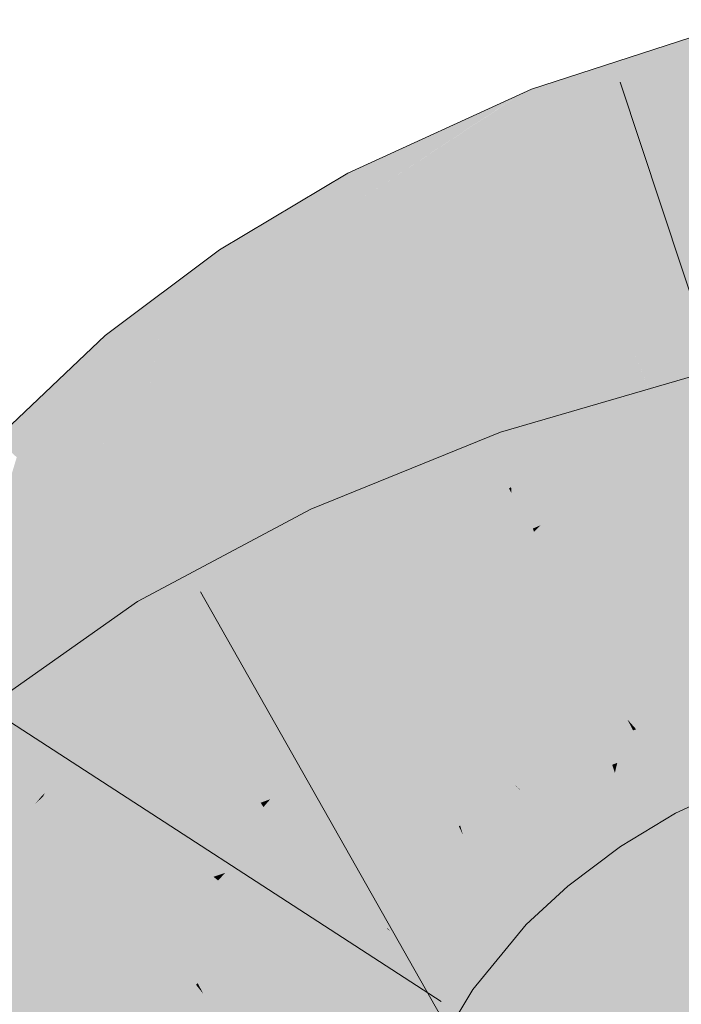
# Model space of a CAD drawing. Extents: x -620 to 300, y 62 to 1162.
# Tile 197 of 256: x 200.749 to 200.979, y 830.585 to 830.927. Entities that reach past the tile are written whole.
import ezdxf

# ---------------------------------------------------------------- set-up
doc = ezdxf.new("R2010")
doc.units = 0
doc.layers.get('0').update_dxf_attribs({"lineweight": 13})
doc.layers.add('E_Leerrohr 25-A06G955E8I', color=7, linetype='Continuous', lineweight=9, true_color=0xff8000)
doc.layers.add('E_Leerrohr 25-Shading', color=7, linetype='Continuous', lineweight=9, true_color=0xff8000)

# ---------------------------------------------------------------- blocks, each defined once
blk = doc.blocks.new('Shading-A06G94UZ8I', base_point=(176.13742, 828.71082))
at = {"layer": 'E_Leerrohr 25-Shading', "color": 43, "true_color": 0xd7ab7f}
for points in [[(200.97351, 830.91797), (200.95129, 830.88525), (201.00089, 830.92688), (201.00459, 830.91125)], [(200.92947, 830.89551), (200.97351, 830.91797), (200.92834, 830.89838), (200.95476, 830.9118)], [(200.92947, 830.89551), (200.93634, 830.87793), (200.97351, 830.91797), (200.95129, 830.88525)], [(200.95476, 830.9118), (200.92667, 830.90265), (200.92834, 830.89838)], [(201.00459, 830.91125), (200.95129, 830.88525), (201.00624, 830.90436), (200.94408, 830.87457)], [(201.00624, 830.90436), (200.94408, 830.87457), (200.96642, 830.8772), (200.94, 830.86859)], [(201.00624, 830.90436), (200.96642, 830.8772), (201.00806, 830.89667)], [(200.86736, 830.8645), (200.86963, 830.86011), (200.92278, 830.90088), (200.88992, 830.87329)], [(200.92278, 830.90088), (200.88992, 830.87329), (200.92667, 830.90265), (200.92834, 830.89838)], [(200.91582, 830.89636), (200.92278, 830.90088), (200.9175, 830.8985)], [(200.86736, 830.8645), (200.91582, 830.89636), (200.86276, 830.87347), (200.9175, 830.8985)], [(200.88992, 830.87329), (200.87099, 830.85742), (200.92834, 830.89838), (200.92947, 830.89551)], [(200.87099, 830.85742), (200.87881, 830.84216), (200.92947, 830.89551), (200.93634, 830.87793)], [(200.96642, 830.8772), (201.00934, 830.89124), (201.00806, 830.89667)], [(200.95129, 830.88525), (200.93634, 830.87793), (200.94408, 830.87457), (200.93866, 830.87201)], [(200.93634, 830.87793), (200.87881, 830.84216), (200.91231, 830.8559), (200.87946, 830.84088)], [(200.93634, 830.87793), (200.91231, 830.8559), (200.93866, 830.87201)], [(200.8279, 830.83252), (200.86736, 830.8645), (200.84988, 830.86578), (200.86276, 830.87347)], [(200.86963, 830.86011), (200.87099, 830.85742), (200.88992, 830.87329)], [(200.93866, 830.87201), (200.94, 830.86859), (200.94408, 830.87457)], [(200.91231, 830.8559), (200.94, 830.86859), (200.93866, 830.87201)], [(200.84988, 830.86578), (200.81825, 830.84686), (200.82419, 830.83801)], [(200.8279, 830.83252), (200.84988, 830.86578), (200.82419, 830.83801)], [(200.8279, 830.83252), (200.83052, 830.82861), (200.86736, 830.8645), (200.86963, 830.86011)], [(200.83052, 830.82861), (200.83215, 830.82617), (200.86963, 830.86011), (200.87099, 830.85742)], [(200.83215, 830.82617), (200.87881, 830.84216), (200.87099, 830.85742)], [(200.80081, 830.8338), (200.79387, 830.79962), (200.81825, 830.84686), (200.82419, 830.83801)], [(200.83215, 830.82617), (200.83867, 830.81647), (200.87881, 830.84216), (200.86902, 830.83466)], [(200.86902, 830.83466), (200.87946, 830.84088), (200.87881, 830.84216)], [(200.79387, 830.79962), (200.79372, 830.79889), (200.82419, 830.83801), (200.8279, 830.83252)], [(200.78769, 830.80603), (200.80081, 830.8338), (200.78009, 830.81512), (200.78238, 830.81995)], [(200.79372, 830.79889), (200.80081, 830.8338), (200.78769, 830.80603)], [(200.79372, 830.79889), (200.79655, 830.79553), (200.8279, 830.83252), (200.83052, 830.82861)], [(200.79655, 830.79553), (200.7984, 830.79333), (200.83052, 830.82861), (200.83215, 830.82617)], [(200.80202, 830.789), (200.83867, 830.81647), (200.7984, 830.79333), (200.83215, 830.82617)], [(200.78238, 830.81995), (200.77847, 830.81702), (200.78009, 830.81512)], [(200.7554, 830.79523), (200.77249, 830.79614), (200.77847, 830.81702)], [(200.77847, 830.81702), (200.77249, 830.79614), (200.78009, 830.81512)], [(200.77249, 830.79614), (200.78769, 830.80603), (200.78009, 830.81512)], [(201.01442, 830.81213), (200.97871, 830.80176), (201.01523, 830.80878), (200.97734, 830.80029)], [(200.97734, 830.80029), (200.94923, 830.77118), (201.01523, 830.80878), (201.01689, 830.80182)], [(200.77249, 830.79614), (200.76245, 830.76117), (200.78769, 830.80603), (200.77626, 830.77783)], [(200.77626, 830.77783), (200.79372, 830.79889), (200.78769, 830.80603)], [(201.01807, 830.79688), (201.01689, 830.80182), (200.93977, 830.76141), (200.94923, 830.77118)], [(200.97423, 830.79962), (200.97871, 830.80176), (200.96217, 830.79694)], [(200.97871, 830.80176), (200.97423, 830.79962), (200.97734, 830.80029)], [(200.76245, 830.76117), (200.76549, 830.75836), (200.79372, 830.79889), (200.79655, 830.79553)], [(200.9606, 830.79645), (200.9183, 830.77643), (200.97423, 830.79962), (200.91925, 830.77362)], [(200.97423, 830.79962), (200.91925, 830.77362), (200.94923, 830.77118), (200.9239, 830.75977)], [(200.97423, 830.79962), (200.94923, 830.77118), (200.97734, 830.80029)], [(200.9606, 830.79645), (200.97423, 830.79962), (200.96217, 830.79694)], [(200.7406, 830.78119), (200.7477, 830.77472), (200.7554, 830.79523)], [(200.7554, 830.79523), (200.7477, 830.77472), (200.77249, 830.79614), (200.75952, 830.76385)], [(200.75952, 830.76385), (200.76245, 830.76117), (200.77249, 830.79614)], [(200.79655, 830.79553), (200.7706, 830.76453), (200.76753, 830.75647), (200.76616, 830.75775)], [(200.79655, 830.79553), (200.76753, 830.75647), (200.7984, 830.79333)], [(200.91689, 830.7807), (200.9183, 830.77643), (200.93346, 830.78857), (200.9606, 830.79645)], [(201.01823, 830.7962), (200.93977, 830.76141), (201.01971, 830.78998), (200.92986, 830.7511)], [(201.01807, 830.79688), (200.93977, 830.76141), (201.01599, 830.79517)], [(200.76758, 830.75647), (200.80202, 830.789), (200.76753, 830.75647), (200.7984, 830.79333)], [(200.93346, 830.78857), (200.91595, 830.78351), (200.91689, 830.7807)], [(201.01971, 830.78998), (200.92986, 830.7511), (200.97884, 830.76367), (200.92758, 830.74878)], [(200.85583, 830.74402), (200.85759, 830.74023), (200.91689, 830.7807), (200.9183, 830.77643)], [(200.89513, 830.77502), (200.88335, 830.7605), (200.91489, 830.78308), (200.90067, 830.77094)], [(200.90067, 830.77094), (200.91689, 830.7807), (200.91489, 830.78308), (200.91595, 830.78351)], [(200.72948, 830.71466), (200.75952, 830.76385), (200.7477, 830.77472)], [(200.85583, 830.74402), (200.88335, 830.7605), (200.84991, 830.75665), (200.89513, 830.77502)], [(200.85759, 830.74023), (200.85883, 830.73761), (200.9183, 830.77643), (200.91925, 830.77362)], [(200.85883, 830.73761), (200.86433, 830.72583), (200.91925, 830.77362), (200.9239, 830.75977)], [(200.94923, 830.77118), (200.9239, 830.75977), (200.93977, 830.76141), (200.92548, 830.75507)], [(200.72948, 830.71466), (200.73137, 830.71332), (200.75952, 830.76385), (200.75476, 830.74933)], [(200.75476, 830.74933), (200.76245, 830.76117), (200.75952, 830.76385)], [(200.7706, 830.76453), (200.76549, 830.75836), (200.76616, 830.75775)], [(200.73137, 830.71332), (200.76549, 830.75836), (200.76245, 830.76117)], [(200.93977, 830.76141), (200.92548, 830.75507), (200.92986, 830.7511), (200.92719, 830.74994)], [(200.73137, 830.71332), (200.73209, 830.71283), (200.76549, 830.75836), (200.75008, 830.73492)], [(200.76549, 830.75836), (200.75008, 830.73492), (200.76616, 830.75775), (200.76149, 830.74896)], [(200.76149, 830.74896), (200.76758, 830.75647), (200.76616, 830.75775)], [(200.80272, 830.70935), (200.80215, 830.70422), (200.84991, 830.75665), (200.85583, 830.74402)], [(200.8053, 830.73285), (200.80272, 830.70935), (200.84988, 830.75665)], [(200.80272, 830.70935), (200.84991, 830.75665), (200.84988, 830.75665)], [(200.9239, 830.75977), (200.86433, 830.72583), (200.87856, 830.72882), (200.86542, 830.72351)], [(200.9239, 830.75977), (200.87856, 830.72882), (200.92548, 830.75507)], [(200.92548, 830.75507), (200.87856, 830.72882), (200.92719, 830.74994), (200.9174, 830.74463)], [(200.9174, 830.74463), (200.92758, 830.74878), (200.92719, 830.74994)], [(200.92719, 830.74994), (200.92758, 830.74878), (200.92986, 830.7511)], [(200.80215, 830.70422), (200.80415, 830.70093), (200.85583, 830.74402), (200.85759, 830.74023)], [(200.80415, 830.70093), (200.80563, 830.69855), (200.85759, 830.74023), (200.85883, 830.73761)], [(200.80563, 830.69855), (200.86433, 830.72583), (200.85883, 830.73761)], [(200.8053, 830.73285), (200.78972, 830.72455), (200.79533, 830.71539)], [(200.79533, 830.71539), (200.80042, 830.70703), (200.8053, 830.73285), (200.80272, 830.70935)], [(200.80563, 830.69855), (200.80884, 830.6933), (200.86433, 830.72583), (200.84703, 830.71368)], [(200.84703, 830.71368), (200.86542, 830.72351), (200.86433, 830.72583)], [(200.75441, 830.65985), (200.77464, 830.6969), (200.76384, 830.70636), (200.78729, 830.72284)], [(200.76163, 830.66656), (200.78972, 830.72455), (200.75832, 830.66351), (200.77464, 830.6969)], [(200.79533, 830.71539), (200.78972, 830.72455), (200.77946, 830.68317), (200.76163, 830.66656)], [(200.77464, 830.6969), (200.78972, 830.72455), (200.78729, 830.72284)], [(200.77946, 830.68317), (200.78452, 830.68787), (200.79533, 830.71539), (200.80042, 830.70703)], [(200.80042, 830.70703), (200.80215, 830.70422), (200.80272, 830.70935)], [(200.76384, 830.70636), (200.73383, 830.68524), (200.74675, 830.66931)], [(200.75441, 830.65985), (200.76384, 830.70636), (200.74675, 830.66931)], [(200.78452, 830.68787), (200.80215, 830.70422), (200.80042, 830.70703)], [(200.80215, 830.70422), (200.76163, 830.66656), (200.80415, 830.70093), (200.78625, 830.68445)], [(201.00806, 830.69458), (201.00439, 830.70392), (200.96309, 830.68011), (200.96005, 830.68353)], [(200.77122, 830.66687), (200.80563, 830.69855), (200.76149, 830.66003), (200.7635, 830.66248)], [(200.7635, 830.66248), (200.80563, 830.69855), (200.76712, 830.66681), (200.78625, 830.68445)], [(200.77122, 830.66687), (200.80884, 830.6933), (200.80563, 830.69855)], [(200.78625, 830.68445), (200.80563, 830.69855), (200.80415, 830.70093)], [(200.77464, 830.6969), (200.75441, 830.65985), (200.75832, 830.66351)], [(200.96867, 830.67377), (201.01117, 830.68665), (200.96309, 830.68011), (201.00806, 830.69458)], [(201.01331, 830.68115), (201.01117, 830.68665), (200.97263, 830.66925), (200.96867, 830.67377)], [(200.78625, 830.68445), (200.76163, 830.66656), (200.75742, 830.6579)], [(200.96199, 830.67975), (200.96005, 830.68353), (200.9381, 830.66846), (200.93723, 830.66974)], [(200.96309, 830.68011), (200.96005, 830.68353), (200.96199, 830.67975)], [(200.9422, 830.66235), (200.96556, 830.67279), (200.9381, 830.66846), (200.96199, 830.67975)], [(200.96556, 830.67279), (200.96867, 830.67377), (200.96199, 830.67975), (200.96309, 830.68011)], [(200.97263, 830.66925), (200.9761, 830.66534), (201.01331, 830.68115), (201.01515, 830.67645)], [(200.9761, 830.66534), (200.98529, 830.65491), (201.01515, 830.67645), (201.01773, 830.66986)], [(200.94513, 830.65796), (200.96805, 830.66797), (200.9422, 830.66235), (200.96556, 830.67279)], [(200.96805, 830.66797), (200.97263, 830.66925), (200.96556, 830.67279), (200.96867, 830.67377)], [(200.73384, 830.63519), (200.75441, 830.65985), (200.74675, 830.66931)], [(200.91962, 830.64899), (200.9422, 830.66235), (200.92285, 830.659), (200.9381, 830.66846)], [(200.9381, 830.66846), (200.93723, 830.66974), (200.92285, 830.659)], [(200.94513, 830.65796), (200.9472, 830.65491), (200.96805, 830.66797), (200.96812, 830.66779)], [(200.9472, 830.65491), (200.94774, 830.65411), (200.96812, 830.66779), (200.97025, 830.66364)], [(200.97025, 830.66364), (200.9761, 830.66534), (200.96805, 830.66797), (200.97263, 830.66925)], [(200.76163, 830.66656), (200.75441, 830.65985), (200.75742, 830.6579), (200.75661, 830.65717)], [(200.7569, 830.6568), (200.7635, 830.66248), (200.75742, 830.6579), (200.76712, 830.66681)], [(200.97601, 830.6524), (200.98529, 830.65491), (200.97025, 830.66364), (200.9761, 830.66534)], [(200.7635, 830.66248), (200.7569, 830.6568), (200.76149, 830.66003)], [(200.92282, 830.6452), (200.94513, 830.65796), (200.91962, 830.64899), (200.9422, 830.66235)], [(200.95467, 830.6438), (200.97601, 830.6524), (200.94774, 830.65411), (200.97025, 830.66364)], [(200.75441, 830.65985), (200.7337, 830.63501), (200.75661, 830.65717), (200.75415, 830.65424)], [(200.75661, 830.65717), (200.7569, 830.6568), (200.75742, 830.6579)], [(200.91962, 830.64899), (200.92285, 830.659), (200.91573, 830.65363)], [(200.94513, 830.65796), (200.92999, 830.64929), (200.9472, 830.65491), (200.931, 830.64844)], [(200.75415, 830.65424), (200.7569, 830.6568), (200.75661, 830.65717)], [(200.92712, 830.64008), (200.93344, 830.63257), (200.94774, 830.65411), (200.95467, 830.6438)], [(200.92712, 830.64008), (200.94774, 830.65411), (200.94113, 830.65039)], [(200.9472, 830.65491), (200.931, 830.64844), (200.94112, 830.65039), (200.93359, 830.64618)], [(200.94112, 830.65039), (200.94774, 830.65411), (200.9472, 830.65491)], [(200.97675, 830.65094), (200.98529, 830.65491), (200.97601, 830.6524)], [(200.91962, 830.64899), (200.91573, 830.65363), (200.9007, 830.63434), (200.89784, 830.63696)], [(200.95467, 830.6438), (200.97675, 830.65094), (200.97601, 830.6524)], [(200.95467, 830.6438), (200.9565, 830.64105), (200.97675, 830.65094), (200.96823, 830.64575)], [(200.90414, 830.63116), (200.92282, 830.6452), (200.9007, 830.63434), (200.91962, 830.64899)], [(200.92999, 830.64929), (200.92282, 830.6452), (200.931, 830.64844)], [(200.931, 830.64844), (200.92282, 830.6452), (200.93359, 830.64618), (200.92569, 830.64178)], [(200.92569, 830.64178), (200.92712, 830.64008), (200.94113, 830.65039)], [(200.90727, 830.6283), (200.92569, 830.64178), (200.90414, 830.63116), (200.92282, 830.6452)], [(200.95467, 830.6438), (200.93344, 830.63257), (200.9565, 830.64105), (200.94833, 830.63672)], [(200.9565, 830.64105), (200.95764, 830.63934), (200.96823, 830.64575)], [(200.90727, 830.6283), (200.91054, 830.62531), (200.92569, 830.64178), (200.92712, 830.64008)], [(200.94833, 830.63672), (200.95764, 830.63934), (200.9565, 830.64105)], [(200.89854, 830.63629), (200.89784, 830.63696), (200.87659, 830.61096)], [(200.91054, 830.62531), (200.91585, 830.62042), (200.92712, 830.64008), (200.93344, 830.63257)], [(200.94833, 830.63672), (200.93344, 830.63257), (200.93558, 830.63)], [(200.95764, 830.63934), (200.94833, 830.63672), (200.93808, 830.62701), (200.93558, 830.63)], [(200.95764, 830.63934), (200.93808, 830.62701), (200.94832, 830.63239)], [(200.87778, 830.6098), (200.9007, 830.63434), (200.87659, 830.61096), (200.89854, 830.63629)], [(200.88116, 830.60742), (200.90414, 830.63116), (200.87778, 830.6098), (200.9007, 830.63434)], [(200.88429, 830.60522), (200.90727, 830.6283), (200.88116, 830.60742), (200.90414, 830.63116)], [(200.93344, 830.63257), (200.91585, 830.62042), (200.93558, 830.63), (200.91833, 830.61816)], [(200.91833, 830.61816), (200.9212, 830.61554), (200.93558, 830.63), (200.93808, 830.62701)], [(200.93808, 830.62701), (200.93927, 830.62561), (200.94832, 830.63239)], [(200.88429, 830.60522), (200.88943, 830.60162), (200.90727, 830.6283), (200.91054, 830.62531)], [(200.9212, 830.61554), (200.92482, 830.61218), (200.93808, 830.62701), (200.93927, 830.62561)], [(200.88943, 830.60162), (200.89307, 830.599), (200.91054, 830.62531), (200.91585, 830.62042)], [(200.91585, 830.62042), (200.89307, 830.599), (200.91833, 830.61816), (200.89586, 830.59705)], [(200.89586, 830.59705), (200.89896, 830.59485), (200.91833, 830.61816), (200.9212, 830.61554)], [(200.9212, 830.61554), (200.89896, 830.59485), (200.91489, 830.6001), (200.90196, 830.59271)], [(200.9212, 830.61554), (200.91489, 830.6001), (200.92482, 830.61218)], [(200.87778, 830.6098), (200.87643, 830.61078), (200.85861, 830.58099), (200.85837, 830.58112)], [(200.86172, 830.57935), (200.88116, 830.60742), (200.85861, 830.58099), (200.87778, 830.6098)], [(200.87778, 830.6098), (200.87659, 830.61096), (200.87643, 830.61078)], [(200.8647, 830.57776), (200.88429, 830.60522), (200.86172, 830.57935), (200.88116, 830.60742)], [(200.8647, 830.57776), (200.87065, 830.57458), (200.88429, 830.60522), (200.88943, 830.60162)], [(200.87065, 830.57458), (200.87318, 830.57324), (200.88943, 830.60162), (200.89307, 830.599)], [(200.90196, 830.59271), (200.90633, 830.58966), (200.91489, 830.6001)], [(200.89307, 830.599), (200.87318, 830.57324), (200.89586, 830.59705), (200.87622, 830.57166)], [(200.87622, 830.57166), (200.87943, 830.56995), (200.89586, 830.59705), (200.89896, 830.59485)], [(200.89896, 830.59485), (200.88799, 830.58087), (200.90196, 830.59271)], [(200.88799, 830.58087), (200.90633, 830.58966), (200.90196, 830.59271)], [(200.88799, 830.58087), (200.87943, 830.56995), (200.90633, 830.58966), (200.8907, 830.56396)]]:
    blk.add_solid(points, dxfattribs=at)
at = {"layer": 'E_Leerrohr 25-Shading', "color": 31, "true_color": 0xfabd7f}
for points in [[(200.96642, 830.8772), (200.96915, 830.83411), (201.00934, 830.89124), (201.01396, 830.87177)], [(200.96642, 830.8772), (200.94, 830.86859), (200.94478, 830.85638)], [(200.94478, 830.85638), (200.95735, 830.82422), (200.96642, 830.8772), (200.96915, 830.83411)], [(201.01396, 830.87177), (200.96915, 830.83411), (201.02367, 830.83087), (200.97169, 830.79413)], [(200.91231, 830.8559), (200.91484, 830.82404), (200.94, 830.86859), (200.94478, 830.85638)], [(200.91231, 830.8559), (200.87946, 830.84088), (200.88708, 830.82599)], [(200.88708, 830.82599), (200.8976, 830.80548), (200.91231, 830.8559), (200.91484, 830.82404)], [(200.94478, 830.85638), (200.91484, 830.82404), (200.95735, 830.82422), (200.91779, 830.78699)], [(200.86902, 830.83466), (200.87431, 830.80902), (200.87946, 830.84088), (200.88708, 830.82599)], [(200.86902, 830.83466), (200.83867, 830.81647), (200.84741, 830.80347)], [(200.84741, 830.80347), (200.85811, 830.78754), (200.86902, 830.83466), (200.87431, 830.80902)], [(200.96915, 830.83411), (200.95735, 830.82422), (200.97169, 830.79413), (200.96968, 830.79272)], [(201.02367, 830.83087), (200.97169, 830.79413), (201.02896, 830.80853), (200.9722, 830.78625)], [(200.88708, 830.82599), (200.87431, 830.80902), (200.8976, 830.80548), (200.87956, 830.78369)], [(200.91484, 830.82404), (200.8976, 830.80548), (200.91779, 830.78699), (200.91057, 830.78015)], [(200.94844, 830.78149), (200.95735, 830.82422), (200.91959, 830.76434), (200.91779, 830.78699)], [(200.96924, 830.79382), (200.95735, 830.82422), (200.94844, 830.78149)], [(200.84741, 830.80347), (200.83867, 830.81647), (200.82301, 830.76398), (200.80202, 830.789)], [(200.87431, 830.80902), (200.85811, 830.78754), (200.87956, 830.78369), (200.86913, 830.77112)], [(200.9722, 830.78625), (201.02974, 830.80524), (201.02896, 830.80853)], [(200.8976, 830.80548), (200.87956, 830.78369), (200.91057, 830.78015), (200.8857, 830.75403)], [(201.03806, 830.77026), (201.02974, 830.80524), (200.98297, 830.75873), (200.9722, 830.78625)], [(200.82301, 830.76398), (200.83366, 830.75134), (200.84741, 830.80347), (200.85811, 830.78754)], [(200.96968, 830.79272), (200.96924, 830.79382), (200.94704, 830.77472), (200.94844, 830.78149)], [(200.94704, 830.77472), (200.9722, 830.78625), (200.96968, 830.79272)], [(200.96968, 830.79272), (200.9722, 830.78625), (200.97169, 830.79413)], [(200.82301, 830.76398), (200.80202, 830.789), (200.80185, 830.72504), (200.76758, 830.75647)], [(200.85811, 830.78754), (200.83366, 830.75134), (200.86913, 830.77112), (200.84464, 830.73828)], [(200.91779, 830.78699), (200.91057, 830.78015), (200.91959, 830.76434), (200.91888, 830.76392)], [(200.94704, 830.77472), (200.96318, 830.75427), (200.9722, 830.78625), (200.98297, 830.75873)], [(200.87956, 830.78369), (200.86913, 830.77112), (200.8857, 830.75403), (200.88272, 830.75092)], [(200.94704, 830.77472), (200.94844, 830.78149), (200.91975, 830.76221), (200.91959, 830.76434)], [(200.91057, 830.78015), (200.8857, 830.75403), (200.91888, 830.76392), (200.88794, 830.7431)], [(200.91975, 830.76221), (200.93172, 830.73889), (200.94704, 830.77472), (200.96664, 830.74988)], [(201.02292, 830.77649), (200.97884, 830.76367), (200.98218, 830.73016), (200.96989, 830.72559)], [(200.86913, 830.77112), (200.84464, 830.73828), (200.88272, 830.75092), (200.85811, 830.72223)], [(200.80185, 830.72504), (200.81229, 830.71545), (200.82301, 830.76398), (200.83366, 830.75134)], [(200.88794, 830.7431), (200.91975, 830.76221), (200.91888, 830.76392)], [(200.91888, 830.76392), (200.91975, 830.76221), (200.91959, 830.76434)], [(200.97884, 830.76367), (200.92758, 830.74878), (200.93462, 830.72778)], [(200.97884, 830.76367), (200.93462, 830.72778), (200.96989, 830.72559), (200.93918, 830.71417)], [(200.93172, 830.73889), (200.91975, 830.76221), (200.89825, 830.72778), (200.88794, 830.7431)], [(200.99261, 830.73407), (200.98297, 830.75873), (200.98218, 830.73016), (200.96318, 830.75427)], [(200.74899, 830.70087), (200.78047, 830.67859), (200.76723, 830.75604), (200.78975, 830.69873)], [(200.75641, 830.72327), (200.76723, 830.75604), (200.76149, 830.74896)], [(200.76723, 830.75604), (200.78975, 830.69873), (200.76758, 830.75647), (200.80185, 830.72504)], [(200.88272, 830.75092), (200.88794, 830.7431), (200.8857, 830.75403)], [(200.83366, 830.75134), (200.81229, 830.71545), (200.84464, 830.73828), (200.82303, 830.70557)], [(200.85811, 830.72223), (200.85887, 830.72131), (200.88272, 830.75092), (200.88794, 830.7431)], [(200.96664, 830.74988), (200.93172, 830.73889), (201.00317, 830.70355), (200.95712, 830.68927)], [(200.74081, 830.70667), (200.74899, 830.70087), (200.76149, 830.74896), (200.75641, 830.72327)], [(200.74081, 830.70667), (200.76149, 830.74896), (200.75008, 830.73492)], [(200.92758, 830.74878), (200.88391, 830.71002), (200.93462, 830.72778), (200.89023, 830.68774)], [(200.88391, 830.71002), (200.92758, 830.74878), (200.9174, 830.74463)], [(200.96648, 830.71106), (201.03305, 830.73401), (200.99319, 830.73767), (201.03004, 830.74664)], [(200.85887, 830.72131), (200.86436, 830.71594), (200.88794, 830.7431), (200.89825, 830.72778)], [(200.87856, 830.72882), (200.88391, 830.71002), (200.9174, 830.74463)], [(200.84464, 830.73828), (200.82303, 830.70557), (200.85733, 830.72314), (200.8327, 830.69672)], [(200.93172, 830.73889), (200.89825, 830.72778), (200.94185, 830.71912), (200.91451, 830.70355)], [(200.96648, 830.71106), (200.99319, 830.73767), (200.96884, 830.72107)], [(200.75008, 830.73492), (200.73209, 830.71283), (200.74081, 830.70667)], [(201.03305, 830.73401), (200.96648, 830.71106), (201.00824, 830.71979)], [(200.96989, 830.72559), (200.96884, 830.72107), (200.98218, 830.73016)], [(200.91451, 830.70355), (200.89825, 830.72778), (200.89188, 830.68915), (200.86436, 830.71594)], [(200.87856, 830.72882), (200.86542, 830.72351), (200.86833, 830.71722)], [(200.86833, 830.71722), (200.87569, 830.70154), (200.87856, 830.72882), (200.88391, 830.71002)], [(200.93918, 830.71417), (200.93462, 830.72778), (200.90134, 830.69775)], [(200.80185, 830.72504), (200.78975, 830.69873), (200.81229, 830.71545), (200.79585, 830.68323)], [(200.8327, 830.69672), (200.85887, 830.72131), (200.85733, 830.72314)], [(200.84703, 830.71368), (200.84879, 830.69257), (200.86542, 830.72351), (200.86833, 830.71722)], [(200.93918, 830.71417), (200.94281, 830.70337), (200.96989, 830.72559), (200.96884, 830.72107)], [(201.03755, 830.71515), (201.0351, 830.72546), (200.9624, 830.69366), (201.00824, 830.71979)], [(200.86778, 830.71069), (200.85887, 830.72131), (200.83449, 830.69507), (200.8327, 830.69672)], [(200.86436, 830.71594), (200.85887, 830.72131), (200.86359, 830.7157)], [(200.91451, 830.70355), (200.92941, 830.6814), (200.94185, 830.71912), (200.95712, 830.68927)], [(200.96648, 830.71106), (200.96884, 830.72107), (200.94858, 830.70728)], [(201.00824, 830.71979), (200.96648, 830.71106), (200.98894, 830.7088), (200.96404, 830.70062)], [(200.86833, 830.71722), (200.84879, 830.69257), (200.87569, 830.70154), (200.85045, 830.67255)], [(200.86436, 830.71594), (200.86359, 830.7157), (200.89188, 830.68915), (200.89165, 830.68903)], [(200.89165, 830.68903), (200.86359, 830.7157), (200.88965, 830.68774), (200.88014, 830.69598)], [(200.82303, 830.70557), (200.81229, 830.71545), (200.79607, 830.68262), (200.79585, 830.68323)], [(200.84703, 830.71368), (200.80884, 830.6933), (200.81947, 830.6759)], [(200.81947, 830.6759), (200.82651, 830.66443), (200.84703, 830.71368), (200.84879, 830.69257)], [(200.89999, 830.69421), (200.89342, 830.67657), (200.93929, 830.71387), (200.94281, 830.70337)], [(200.90134, 830.69775), (200.89999, 830.69421), (200.93918, 830.71417), (200.93929, 830.71387)], [(201.03755, 830.71515), (200.95854, 830.67719), (201.04051, 830.7027), (200.9565, 830.66846)], [(201.03755, 830.71515), (200.9624, 830.69366), (200.95854, 830.67719)], [(200.86778, 830.71069), (200.83449, 830.69507), (200.88795, 830.68671), (200.86307, 830.66882)], [(200.88391, 830.71002), (200.87569, 830.70154), (200.89023, 830.68774), (200.88451, 830.68262)], [(200.94281, 830.70337), (200.96648, 830.71106), (200.94858, 830.70728)], [(200.94281, 830.70337), (200.95457, 830.69751), (200.96648, 830.71106), (200.96404, 830.70062)], [(200.96404, 830.70062), (200.9624, 830.69366), (200.98894, 830.7088)], [(200.7317, 830.6709), (200.73502, 830.64667), (200.74081, 830.70667), (200.74899, 830.70087)], [(200.82303, 830.70557), (200.79607, 830.68262), (200.81274, 830.68762)], [(200.82303, 830.70557), (200.81274, 830.68762), (200.8327, 830.69672), (200.82928, 830.6925)], [(200.91556, 830.70197), (200.91451, 830.70355), (200.89224, 830.68878), (200.89188, 830.68915)], [(200.90617, 830.67523), (200.92941, 830.6814), (200.89224, 830.68878), (200.91556, 830.70197)], [(200.94281, 830.70337), (200.89342, 830.67657), (200.91927, 830.68549)], [(200.94572, 830.69464), (200.94281, 830.70337), (200.91933, 830.68555)], [(200.95457, 830.69751), (200.94281, 830.70337), (200.94572, 830.69464)], [(201.04051, 830.7027), (200.9565, 830.66846), (201.04231, 830.69519), (200.95567, 830.66498)], [(200.95712, 830.68927), (200.96005, 830.68353), (201.00317, 830.70355), (201.00325, 830.70343)], [(200.74899, 830.70087), (200.73502, 830.64667), (200.77074, 830.65308), (200.74805, 830.63971)], [(200.74899, 830.70087), (200.77074, 830.65308), (200.78047, 830.67859)], [(200.78975, 830.69873), (200.78047, 830.67859), (200.79585, 830.68323), (200.79005, 830.67188)], [(200.88451, 830.68262), (200.87569, 830.70154), (200.85138, 830.66144), (200.85045, 830.67255)], [(200.95457, 830.69751), (200.9624, 830.69366), (200.96404, 830.70062)], [(200.83449, 830.69507), (200.8327, 830.69672), (200.82928, 830.6925)], [(200.83449, 830.69507), (200.82928, 830.6925), (200.85619, 830.66321), (200.84732, 830.66125)], [(200.83449, 830.69507), (200.85619, 830.66321), (200.86307, 830.66882)], [(200.88965, 830.68774), (200.88014, 830.69598), (200.88795, 830.68671)], [(200.89342, 830.67657), (200.90134, 830.69775), (200.89023, 830.68774)], [(200.94868, 830.68579), (200.9624, 830.69366), (200.94572, 830.69464), (200.95457, 830.69751)], [(200.95567, 830.66498), (201.04341, 830.69055), (201.04231, 830.69519)], [(200.77122, 830.66687), (200.79036, 830.63043), (200.80884, 830.6933), (200.81947, 830.6759)], [(200.81274, 830.68762), (200.80171, 830.66827), (200.82928, 830.6925), (200.80426, 830.6618)], [(200.80426, 830.6618), (200.81505, 830.65417), (200.82928, 830.6925), (200.84732, 830.66125)], [(200.85045, 830.67255), (200.84879, 830.69257), (200.83253, 830.6546), (200.82651, 830.66443)], [(200.94868, 830.68579), (200.94572, 830.69464), (200.89592, 830.66772), (200.91933, 830.68555)], [(200.9624, 830.69366), (200.94868, 830.68579), (200.95854, 830.67719), (200.95253, 830.67432)], [(200.90617, 830.67523), (200.89165, 830.68903), (200.90459, 830.6748), (200.88965, 830.68774)], [(200.89165, 830.68903), (200.90617, 830.67523), (200.89188, 830.68915)], [(200.95712, 830.68927), (200.92941, 830.6814), (200.96005, 830.68353), (200.93517, 830.67279)], [(201.06392, 830.60455), (201.04341, 830.69055), (200.98376, 830.58118), (200.95567, 830.66498)], [(200.79607, 830.68262), (200.80171, 830.66827), (200.81274, 830.68762)], [(200.86307, 830.66882), (200.86671, 830.66553), (200.88795, 830.68671), (200.89914, 830.6734)], [(200.89342, 830.67657), (200.89023, 830.68774), (200.88818, 830.67474), (200.88451, 830.68262)], [(200.90459, 830.6748), (200.88965, 830.68774), (200.89914, 830.6734), (200.88795, 830.68671)], [(200.89342, 830.67657), (200.89592, 830.66772), (200.91927, 830.68549)], [(200.94868, 830.68579), (200.89592, 830.66772), (200.8997, 830.65442)], [(200.94868, 830.68579), (200.8997, 830.65442), (200.95253, 830.67432), (200.9019, 830.64667)], [(200.79585, 830.68323), (200.79005, 830.67188), (200.80171, 830.66827), (200.79982, 830.66492)], [(200.88451, 830.68262), (200.85138, 830.66144), (200.87012, 830.66821)], [(200.88818, 830.67474), (200.88451, 830.68262), (200.87012, 830.66821)], [(200.92941, 830.6814), (200.90617, 830.67523), (200.93517, 830.67279), (200.9165, 830.66516)], [(200.93517, 830.67279), (200.93723, 830.66974), (200.96005, 830.68353)], [(200.79005, 830.67188), (200.78047, 830.67859), (200.78868, 830.66864), (200.77444, 830.66284)], [(200.81947, 830.6759), (200.79036, 830.63043), (200.82651, 830.66443), (200.79568, 830.6203)], [(200.89262, 830.66528), (200.88818, 830.67474), (200.85229, 830.65039), (200.87012, 830.66821)], [(200.89592, 830.66772), (200.89342, 830.67657), (200.89262, 830.66528), (200.88818, 830.67474)], [(200.90459, 830.6748), (200.89914, 830.6734), (200.91597, 830.66498), (200.90871, 830.66199)], [(200.90617, 830.67523), (200.90459, 830.6748), (200.9165, 830.66516), (200.91595, 830.66498)], [(200.95854, 830.67719), (200.95253, 830.67432), (200.9565, 830.66846), (200.95473, 830.66779)], [(200.79005, 830.67188), (200.77109, 830.6275), (200.79982, 830.66492), (200.77951, 830.62305)], [(200.85045, 830.67255), (200.83253, 830.6546), (200.83585, 830.65582)], [(200.85138, 830.66144), (200.85045, 830.67255), (200.83588, 830.65582)], [(200.89914, 830.6734), (200.86671, 830.66553), (200.90871, 830.66199), (200.88181, 830.65167)], [(200.95253, 830.67432), (200.9019, 830.64667), (200.95473, 830.66779), (200.90283, 830.64343)], [(200.93517, 830.67279), (200.9165, 830.66516), (200.93723, 830.66974), (200.92128, 830.66052)], [(200.77444, 830.66284), (200.76268, 830.63196), (200.78868, 830.66864), (200.77109, 830.6275)], [(200.79982, 830.66492), (200.80426, 830.6618), (200.80171, 830.66827)], [(200.85138, 830.66144), (200.85229, 830.65039), (200.87012, 830.66821)], [(200.85619, 830.66321), (200.86671, 830.66553), (200.86307, 830.66882)], [(200.89592, 830.66772), (200.89262, 830.66528), (200.8997, 830.65442), (200.89816, 830.65344)], [(200.90283, 830.64343), (200.95567, 830.66498), (200.95473, 830.66779)], [(200.92128, 830.66052), (200.92285, 830.659), (200.93723, 830.66974)], [(200.95473, 830.66779), (200.95567, 830.66498), (200.9565, 830.66846)], [(200.76273, 830.6496), (200.77122, 830.66687), (200.75966, 830.65338), (200.76149, 830.66003)], [(200.76273, 830.6496), (200.78502, 830.62213), (200.77122, 830.66687), (200.79036, 830.63043)], [(200.77951, 830.62305), (200.78032, 830.62262), (200.79982, 830.66492), (200.80426, 830.6618)], [(200.83253, 830.6546), (200.82651, 830.66443), (200.81496, 830.64789)], [(200.85016, 830.65826), (200.88181, 830.65167), (200.85619, 830.66321), (200.86671, 830.66553)], [(200.89127, 830.66412), (200.89262, 830.66528), (200.85266, 830.64594), (200.85229, 830.65039)], [(200.85266, 830.64594), (200.85367, 830.63385), (200.89127, 830.66412), (200.85968, 830.63745)], [(200.89262, 830.66528), (200.85379, 830.63245), (200.89816, 830.65344), (200.85464, 830.62225)], [(200.98376, 830.58118), (200.95567, 830.66498), (200.94025, 830.56335), (200.90283, 830.64343)], [(200.91597, 830.66498), (200.90871, 830.66199), (200.92119, 830.66046), (200.91367, 830.65607)], [(200.9165, 830.66516), (200.91595, 830.66498), (200.92128, 830.66052), (200.92117, 830.66046)], [(200.81505, 830.65417), (200.80426, 830.6618), (200.79747, 830.6507)], [(200.84891, 830.65851), (200.84732, 830.66125), (200.83165, 830.64246), (200.81505, 830.65417)], [(200.85229, 830.65039), (200.85138, 830.66144), (200.83347, 830.65308), (200.83588, 830.65582)], [(200.85327, 830.66254), (200.84732, 830.66125), (200.84891, 830.65851)], [(200.84891, 830.65851), (200.85016, 830.65826), (200.85327, 830.66254), (200.85619, 830.66321)], [(200.90871, 830.66199), (200.88181, 830.65167), (200.91367, 830.65607), (200.89072, 830.64349)], [(200.76149, 830.66003), (200.7569, 830.6568), (200.75966, 830.65338)], [(200.85779, 830.64313), (200.84891, 830.65851), (200.83978, 830.63666), (200.83165, 830.64246)], [(200.88181, 830.65167), (200.84891, 830.65851), (200.85779, 830.64313)], [(200.91367, 830.65607), (200.91573, 830.65363), (200.92119, 830.66046), (200.92285, 830.659)], [(200.92117, 830.66046), (200.92285, 830.659), (200.92128, 830.66052)], [(200.7337, 830.63501), (200.73601, 830.60925), (200.75415, 830.65424)], [(200.73601, 830.60925), (200.7569, 830.6568), (200.75415, 830.65424)], [(200.7569, 830.6568), (200.73601, 830.60925), (200.75334, 830.62653), (200.73785, 830.5885)], [(200.7569, 830.6568), (200.75334, 830.62653), (200.75966, 830.65338)], [(200.83347, 830.65308), (200.83253, 830.6546), (200.79568, 830.6203), (200.81496, 830.64789)], [(200.80405, 830.64319), (200.81505, 830.65417), (200.80975, 830.65314)], [(200.83165, 830.64246), (200.81505, 830.65417), (200.81648, 830.62897), (200.80405, 830.64319)], [(200.83253, 830.6546), (200.83347, 830.65308), (200.83585, 830.65582)], [(200.91367, 830.65607), (200.89072, 830.64349), (200.91573, 830.65363), (200.89543, 830.63916)], [(200.8997, 830.65442), (200.89816, 830.65344), (200.9019, 830.64667), (200.90143, 830.64642)], [(200.74805, 830.63971), (200.76268, 830.63196), (200.77074, 830.65308)], [(200.75334, 830.62653), (200.76273, 830.6496), (200.75966, 830.65338)], [(200.78032, 830.62262), (200.78946, 830.61774), (200.79747, 830.6507), (200.80405, 830.64319)], [(200.8132, 830.62677), (200.83347, 830.65308), (200.79659, 830.61859), (200.79568, 830.6203)], [(200.79747, 830.6507), (200.80405, 830.64319), (200.80975, 830.65314)], [(200.84116, 830.6405), (200.83347, 830.65308), (200.81319, 830.62677)], [(200.85229, 830.65039), (200.83347, 830.65308), (200.84163, 830.63977)], [(200.89816, 830.65344), (200.85464, 830.62225), (200.90143, 830.64642), (200.855, 830.61792)], [(200.88181, 830.65167), (200.85779, 830.64313), (200.89072, 830.64349), (200.86517, 830.63031)], [(200.89543, 830.63916), (200.89784, 830.63696), (200.91573, 830.65363)], [(200.73785, 830.5885), (200.75716, 830.57092), (200.76273, 830.6496), (200.78502, 830.62213)], [(200.85266, 830.64594), (200.85229, 830.65039), (200.84351, 830.64166)], [(200.85379, 830.63245), (200.85266, 830.64594), (200.84163, 830.63977), (200.84351, 830.64166)], [(200.855, 830.61792), (200.90283, 830.64343), (200.90143, 830.64642)], [(200.90143, 830.64642), (200.90283, 830.64343), (200.9019, 830.64667)], [(200.80405, 830.64319), (200.79106, 830.62054), (200.81648, 830.62897)], [(200.84163, 830.63977), (200.84116, 830.6405), (200.80077, 830.6106), (200.81319, 830.62677)], [(200.83165, 830.64246), (200.81648, 830.62897), (200.82018, 830.63019)], [(200.83978, 830.63666), (200.83165, 830.64246), (200.82018, 830.63019)], [(200.85779, 830.64313), (200.83978, 830.63666), (200.86517, 830.63031), (200.85571, 830.62543)], [(200.94025, 830.56335), (200.90283, 830.64343), (200.90115, 830.54254), (200.855, 830.61792)], [(200.89072, 830.64349), (200.86517, 830.63031), (200.89543, 830.63916), (200.86995, 830.62201)], [(200.73189, 830.63068), (200.76268, 830.63196), (200.74805, 830.63971)], [(200.81575, 830.61053), (200.84163, 830.63977), (200.80449, 830.60358), (200.80077, 830.6106)], [(200.84163, 830.63977), (200.80638, 830.59998), (200.84871, 830.62817), (200.81062, 830.59186)], [(200.85379, 830.63245), (200.84163, 830.63977), (200.84871, 830.62817)], [(200.85367, 830.63385), (200.85379, 830.63245), (200.85968, 830.63745)], [(200.89543, 830.63916), (200.86995, 830.62201), (200.89784, 830.63696), (200.87366, 830.6156)], [(200.87366, 830.6156), (200.87643, 830.61078), (200.89784, 830.63696)], [(200.85571, 830.62543), (200.83978, 830.63666), (200.8177, 830.62756), (200.82018, 830.63019)], [(200.73189, 830.63068), (200.72467, 830.59375), (200.76268, 830.63196), (200.74776, 830.58453)], [(200.76268, 830.63196), (200.74776, 830.58453), (200.77109, 830.6275), (200.75467, 830.58179)], [(200.79036, 830.63043), (200.78502, 830.62213), (200.79568, 830.6203), (200.79144, 830.6142)], [(200.82018, 830.63019), (200.81648, 830.62897), (200.8177, 830.62756)], [(200.85379, 830.63245), (200.84871, 830.62817), (200.85464, 830.62225), (200.85306, 830.62109)], [(200.86517, 830.63031), (200.85571, 830.62543), (200.86995, 830.62201), (200.86513, 830.61877)], [(200.75467, 830.58179), (200.76053, 830.57947), (200.77109, 830.6275), (200.78032, 830.62262)], [(200.80077, 830.6106), (200.8132, 830.62677), (200.79659, 830.61859)], [(200.79753, 830.61346), (200.80353, 830.6134), (200.80579, 830.62543), (200.81609, 830.62885)], [(200.81609, 830.62885), (200.80353, 830.6134), (200.8177, 830.62756), (200.80441, 830.6134)], [(200.80441, 830.6134), (200.83035, 830.6131), (200.8177, 830.62756)], [(200.84871, 830.62817), (200.81062, 830.59186), (200.85306, 830.62109), (200.81256, 830.5882)], [(200.81609, 830.62885), (200.8177, 830.62756), (200.81648, 830.62897)], [(200.85571, 830.62543), (200.8177, 830.62756), (200.83035, 830.6131)], [(200.80579, 830.62543), (200.79106, 830.62054), (200.79753, 830.61346), (200.78946, 830.61774)], [(200.85571, 830.62543), (200.83035, 830.6131), (200.86513, 830.61877), (200.83961, 830.60254)], [(200.78502, 830.62213), (200.75716, 830.57092), (200.79144, 830.6142), (200.76262, 830.56598)], [(200.85837, 830.58112), (200.78032, 830.62262), (200.84264, 830.54675), (200.76053, 830.57947)], [(200.79568, 830.6203), (200.79144, 830.6142), (200.80077, 830.6106), (200.79764, 830.60657)], [(200.81256, 830.5882), (200.81258, 830.58813), (200.85306, 830.62109), (200.855, 830.61792)], [(200.85306, 830.62109), (200.855, 830.61792), (200.85464, 830.62225)], [(200.86995, 830.62201), (200.86513, 830.61877), (200.87366, 830.6156), (200.87186, 830.61401)], [(200.90115, 830.54254), (200.855, 830.61792), (200.86826, 830.51953), (200.81258, 830.58813)], [(200.86513, 830.61877), (200.83961, 830.60254), (200.87186, 830.61401), (200.84743, 830.59363)], [(200.79144, 830.6142), (200.76262, 830.56598), (200.79764, 830.60657), (200.76767, 830.56134)], [(200.80353, 830.6134), (200.79753, 830.61346), (200.80176, 830.61121)], [(200.81351, 830.60498), (200.83035, 830.6131), (200.80176, 830.61121), (200.80353, 830.6134)], [(200.81351, 830.60498), (200.8298, 830.59631), (200.83035, 830.6131), (200.83961, 830.60254)], [(200.84743, 830.59363), (200.85837, 830.58112), (200.87186, 830.61401), (200.87643, 830.61078)], [(200.87186, 830.61401), (200.87643, 830.61078), (200.87366, 830.6156)], [(200.80449, 830.60358), (200.80077, 830.6106), (200.80156, 830.60175), (200.79764, 830.60657)], [(200.80638, 830.59998), (200.81575, 830.61053), (200.80449, 830.60358)], [(200.80156, 830.60175), (200.79764, 830.60657), (200.78908, 830.59363)], [(200.80638, 830.59998), (200.80449, 830.60358), (200.80461, 830.59796), (200.80156, 830.60175)], [(200.83961, 830.60254), (200.8298, 830.59631), (200.84743, 830.59363), (200.84254, 830.58954)], [(200.80461, 830.59796), (200.80156, 830.60175), (200.76767, 830.56134), (200.78908, 830.59363)], [(200.80638, 830.59998), (200.80461, 830.59796), (200.81062, 830.59186), (200.81003, 830.59131)], [(200.80461, 830.59796), (200.76767, 830.56134), (200.7729, 830.55658)], [(200.81003, 830.59131), (200.80461, 830.59796), (200.7906, 830.56995), (200.79391, 830.58398)], [(200.84254, 830.58954), (200.85837, 830.58112), (200.84743, 830.59363)], [(200.81258, 830.58813), (200.81003, 830.59131), (200.78989, 830.56689), (200.7906, 830.56995)], [(200.81003, 830.59131), (200.81258, 830.58813), (200.81062, 830.59186)], [(200.7197, 830.53131), (200.73505, 830.52142), (200.73785, 830.5885), (200.75716, 830.57092)], [(200.84132, 830.49432), (200.86826, 830.51953), (200.78989, 830.56689), (200.81258, 830.58813)], [(200.74776, 830.58453), (200.735, 830.53564), (200.75467, 830.58179), (200.74019, 830.53412)]]:
    blk.add_solid(points, dxfattribs=at)
blk = doc.blocks.new('Referenz-A06G955K8I')
at = {"layer": 'E_Leerrohr 25-A06G955E8I', "linetype": 'Continuous', "ltscale": 0.13}
for p, q in [((201.00089, 830.92687), (200.92666, 830.90267)), ((200.95756, 830.90516), (201.03124, 830.68201)), ((200.92666, 830.90267), (200.86277, 830.87347)), ((200.86277, 830.87347), (200.81825, 830.84687)), ((200.81825, 830.84687), (200.77847, 830.81704)), ((200.77847, 830.81704), (200.7406, 830.78121)), ((201.01442, 830.81213), (200.91595, 830.78349)), ((200.91595, 830.78349), (200.84991, 830.75667)), ((200.84991, 830.75667), (200.78972, 830.72453)), ((200.8116, 830.7279), (200.92742, 830.52342)), ((200.78972, 830.72453), (200.73383, 830.68523)), ((200.69809, 830.71331), (200.89528, 830.58547)), ((201.01773, 830.66985), (200.97675, 830.65097)), ((200.97675, 830.65097), (200.95765, 830.63934)), ((200.95765, 830.63934), (200.93927, 830.62561)), ((200.93927, 830.62561), (200.92482, 830.6122)), ((200.92482, 830.6122), (200.90633, 830.58964)), ((200.90633, 830.58964), (200.89071, 830.56395))]:
    blk.add_line(p, q, dxfattribs=at)

msp = doc.modelspace()

# ---------------------------------------------------------------- block references
at = {"color": 8, "lineweight": 25, "ltscale": 0.25, "true_color": 0x808080}
msp.add_blockref('Referenz-A06G955K8I', (0, 0), dxfattribs=at)
msp.add_blockref('Shading-A06G94UZ8I', (176.13742, 828.71082))

doc.saveas('drawing.dxf')
